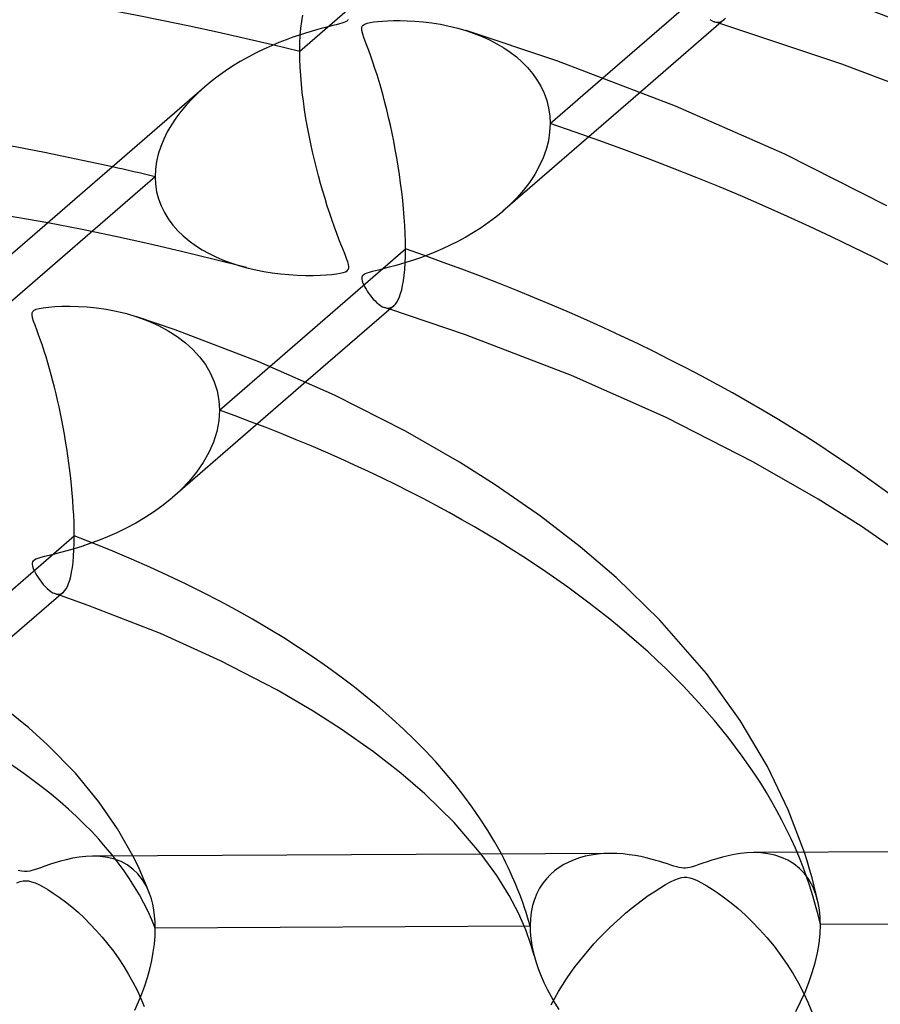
# Model space of a CAD drawing. Header units: millimetres. Extents: x -749 to 749, y -776 to 793.
# Tile 53 of 76: x 23 to 52, y 514 to 548. Entities that reach past the tile are written whole.
import ezdxf

# ---------------------------------------------------------------- set-up
doc = ezdxf.new("R2010")
doc.units = ezdxf.units.MM
doc.layers.add('HIDDEN', color=7, linetype='Continuous')
doc.layers.add('THICK', color=7, linetype='Continuous')

msp = doc.modelspace()

# ---------------------------------------------------------------- linework, layer by layer
at = {"layer": 'HIDDEN'}
for p, q in [((38.702, 552.928), (32.28, 547.365)), ((32.32, 548.172), (32.352, 548.402)), ((32.352, 548.402), (32.391, 548.612)), ((46.465, 548.464), (46.54, 548.419)), ((46.54, 548.419), (46.616, 548.388)), ((46.844, 548.391), (46.896, 548.416)), ((46.896, 548.416), (46.945, 548.452)), ((32.298, 547.921), (32.32, 548.172)), ((38.03, 548.084), (38.313, 547.987)), ((46.616, 548.388), (46.676, 548.374)), ((46.65, 548.378), (46.619, 548.387)), ((46.681, 548.368), (46.65, 548.378)), ((46.676, 548.374), (46.734, 548.369)), ((46.712, 548.359), (46.681, 548.368)), ((46.743, 548.349), (46.712, 548.359)), ((46.734, 548.369), (46.79, 548.375)), ((46.774, 548.339), (46.743, 548.349)), ((46.804, 548.33), (46.774, 548.339)), ((46.79, 548.375), (46.844, 548.391)), ((32.284, 547.652), (32.298, 547.921)), ((38.313, 547.987), (38.586, 547.879)), ((38.586, 547.879), (38.848, 547.76)), ((38.848, 547.76), (39.097, 547.63)), ((32.28, 547.365), (32.284, 547.652)), ((39.097, 547.63), (39.335, 547.489)), ((39.335, 547.489), (39.56, 547.337)), ((32.283, 547.095), (32.28, 547.365)), ((32.294, 546.814), (32.283, 547.095)), ((39.56, 547.337), (39.773, 547.172)), ((39.773, 547.172), (39.974, 546.994)), ((32.313, 546.526), (32.294, 546.814)), ((39.974, 546.994), (40.16, 546.804)), ((40.16, 546.804), (40.331, 546.601)), ((32.338, 546.232), (32.313, 546.526)), ((40.331, 546.601), (40.484, 546.385)), ((40.484, 546.385), (40.618, 546.157)), ((40.94, 544.865), (42.768, 546.448)), ((28.992, 546.133), (28.767, 545.93)), ((32.369, 545.935), (32.338, 546.232)), ((40.618, 546.157), (40.73, 545.917)), ((28.555, 545.721), (28.357, 545.507)), ((28.767, 545.93), (28.555, 545.721)), ((32.406, 545.638), (32.369, 545.935)), ((44.061, 545.954), (39.307, 541.837)), ((40.73, 545.917), (40.821, 545.666)), ((28.357, 545.507), (28.171, 545.286)), ((32.448, 545.34), (32.406, 545.638)), ((32.495, 545.043), (32.448, 545.34)), ((40.821, 545.666), (40.886, 545.406)), ((40.886, 545.406), (40.926, 545.138)), ((27.999, 545.057), (27.841, 544.821)), ((28.171, 545.286), (27.999, 545.057)), ((32.547, 544.749), (32.495, 545.043)), ((40.926, 545.138), (40.94, 544.865)), ((27.841, 544.821), (27.699, 544.577)), ((32.602, 544.459), (32.547, 544.749)), ((40.94, 544.865), (40.924, 544.569)), ((27.575, 544.327), (27.47, 544.072)), ((27.699, 544.577), (27.575, 544.327)), ((32.661, 544.173), (32.602, 544.459)), ((40.924, 544.569), (40.878, 544.272)), ((27.47, 544.072), (27.387, 543.814)), ((32.723, 543.891), (32.661, 544.173)), ((40.803, 543.976), (40.698, 543.681)), ((40.878, 544.272), (40.803, 543.976)), ((27.387, 543.814), (27.326, 543.554)), ((32.787, 543.613), (32.723, 543.891)), ((40.698, 543.681), (40.565, 543.391)), ((27.289, 543.293), (27.276, 543.032)), ((27.326, 543.554), (27.289, 543.293)), ((32.855, 543.338), (32.787, 543.613)), ((32.926, 543.066), (32.855, 543.338)), ((40.565, 543.391), (40.407, 543.107)), ((27.276, 543.032), (20.841, 537.459)), ((27.276, 543.032), (27.289, 542.769)), ((32.999, 542.798), (32.926, 543.066)), ((40.407, 543.107), (40.225, 542.832)), ((27.289, 542.769), (27.329, 542.512)), ((33.075, 542.533), (32.999, 542.798)), ((40.225, 542.832), (40.021, 542.566)), ((27.329, 542.512), (27.394, 542.262)), ((33.154, 542.272), (33.075, 542.533)), ((33.234, 542.016), (33.154, 542.272)), ((39.798, 542.31), (39.557, 542.065)), ((40.021, 542.566), (39.798, 542.31)), ((27.394, 542.262), (27.484, 542.021)), ((27.484, 542.021), (27.597, 541.79)), ((33.317, 541.764), (33.234, 542.016)), ((39.557, 542.065), (39.3, 541.831)), ((27.597, 541.79), (27.732, 541.569)), ((33.401, 541.518), (33.317, 541.764)), ((39.062, 541.634), (38.814, 541.447)), ((39.3, 541.831), (39.062, 541.634)), ((24.751, 541.205), (23.572, 541.438)), ((27.732, 541.569), (27.888, 541.361)), ((27.888, 541.361), (28.061, 541.165)), ((33.484, 541.284), (33.401, 541.518)), ((33.563, 541.068), (33.484, 541.284)), ((38.557, 541.269), (38.292, 541.1)), ((38.814, 541.447), (38.557, 541.269)), ((25.912, 540.963), (24.751, 541.205)), ((27.059, 540.711), (25.912, 540.963)), ((28.061, 541.165), (28.251, 540.982)), ((28.251, 540.982), (28.457, 540.811)), ((33.637, 540.872), (33.563, 541.068)), ((38.022, 540.941), (37.751, 540.794)), ((38.292, 541.1), (38.022, 540.941)), ((28.195, 540.447), (27.059, 540.711)), ((28.457, 540.811), (28.676, 540.653)), ((28.676, 540.653), (28.907, 540.507)), ((33.706, 540.695), (33.637, 540.872)), ((33.768, 540.537), (33.706, 540.695)), ((37.482, 540.659), (37.216, 540.535)), ((37.751, 540.794), (37.482, 540.659)), ((29.32, 540.173), (28.195, 540.447)), ((28.907, 540.507), (29.15, 540.372)), ((29.15, 540.372), (29.403, 540.25)), ((29.403, 540.25), (29.664, 540.139)), ((33.823, 540.397), (33.768, 540.537)), ((33.871, 540.275), (33.823, 540.397)), ((33.909, 540.172), (33.871, 540.275)), ((36.452, 540.23), (36.213, 540.147)), ((36.699, 540.321), (36.452, 540.23)), ((36.954, 540.423), (36.699, 540.321)), ((37.216, 540.535), (36.954, 540.423)), ((30.435, 539.889), (29.32, 540.173)), ((29.664, 540.139), (29.933, 540.04)), ((29.933, 540.04), (30.208, 539.952)), ((30.208, 539.952), (30.491, 539.874)), ((33.939, 540.083), (33.909, 540.172)), ((33.963, 540), (33.939, 540.083)), ((33.975, 539.927), (33.963, 540)), ((33.973, 539.867), (33.975, 539.927)), ((35.378, 539.901), (35.204, 539.857)), ((35.567, 539.952), (35.378, 539.901)), ((35.769, 540.009), (35.567, 539.952)), ((35.985, 540.074), (35.769, 540.009)), ((36.213, 540.147), (35.985, 540.074)), ((30.491, 539.874), (30.764, 539.811)), ((30.764, 539.811), (31.042, 539.756)), ((31.042, 539.756), (31.324, 539.711)), ((31.324, 539.711), (31.61, 539.675)), ((31.61, 539.675), (31.898, 539.647)), ((31.898, 539.647), (32.189, 539.629)), ((32.189, 539.629), (32.474, 539.62)), ((32.474, 539.62), (32.741, 539.62)), ((32.741, 539.62), (32.984, 539.626)), ((32.984, 539.626), (33.201, 539.638)), ((33.201, 539.638), (33.388, 539.654)), ((33.388, 539.654), (33.546, 539.673)), ((33.546, 539.673), (33.677, 539.694)), ((33.677, 539.694), (33.784, 539.719)), ((33.784, 539.719), (33.864, 539.748)), ((33.864, 539.748), (33.92, 539.781)), ((33.92, 539.781), (33.955, 539.82)), ((33.955, 539.82), (33.973, 539.867)), ((34.429, 539.563), (34.423, 539.526)), ((34.444, 539.595), (34.429, 539.563)), ((34.468, 539.623), (34.444, 539.595)), ((34.503, 539.649), (34.468, 539.623)), ((34.548, 539.673), (34.503, 539.649)), ((34.606, 539.697), (34.548, 539.673)), ((34.683, 539.722), (34.606, 539.697)), ((34.781, 539.75), (34.683, 539.722)), ((34.903, 539.782), (34.781, 539.75)), ((35.045, 539.817), (34.903, 539.782)), ((35.204, 539.857), (35.045, 539.817)), ((34.423, 539.526), (34.426, 539.482)), ((34.426, 539.482), (34.437, 539.433)), ((34.437, 539.433), (34.455, 539.379)), ((34.455, 539.379), (34.478, 539.324)), ((34.478, 539.324), (34.505, 539.267)), ((34.505, 539.267), (34.537, 539.209)), ((34.537, 539.209), (34.573, 539.146)), ((34.573, 539.146), (34.615, 539.079)), ((34.615, 539.079), (34.662, 539.009)), ((34.662, 539.009), (34.713, 538.939)), ((34.713, 538.939), (34.767, 538.868)), ((34.767, 538.868), (34.825, 538.8)), ((34.825, 538.8), (34.886, 538.735)), ((34.886, 538.735), (34.949, 538.674)), ((34.949, 538.674), (35.014, 538.619)), ((35.014, 538.619), (35.08, 538.572)), ((35.08, 538.572), (35.147, 538.534)), ((35.147, 538.534), (35.215, 538.507)), ((35.436, 538.509), (35.486, 538.534)), ((35.486, 538.534), (35.534, 538.569)), ((26.64, 538.192), (27.024, 538.052)), ((35.215, 538.507), (35.273, 538.493)), ((35.246, 538.497), (35.216, 538.506)), ((35.276, 538.487), (35.246, 538.497)), ((35.273, 538.493), (35.33, 538.488)), ((35.306, 538.478), (35.276, 538.487)), ((35.336, 538.468), (35.306, 538.478)), ((35.33, 538.488), (35.384, 538.494)), ((35.365, 538.459), (35.336, 538.468)), ((35.395, 538.449), (35.365, 538.459)), ((35.384, 538.494), (35.436, 538.509)), ((27.024, 538.052), (27.39, 537.889)), ((27.39, 537.889), (27.731, 537.707)), ((27.731, 537.707), (28.044, 537.507)), ((28.044, 537.507), (28.33, 537.289)), ((28.33, 537.289), (28.587, 537.055)), ((28.587, 537.055), (28.816, 536.804)), ((28.816, 536.804), (29.017, 536.534)), ((29.017, 536.534), (29.186, 536.247)), ((29.186, 536.247), (29.322, 535.943)), ((29.501, 534.959), (31.25, 536.474)), ((32.492, 535.935), (27.884, 531.944)), ((29.322, 535.943), (29.42, 535.626)), ((29.42, 535.626), (29.481, 535.297)), ((29.481, 535.297), (29.501, 534.959)), ((29.501, 534.959), (29.477, 534.589)), ((29.477, 534.589), (29.407, 534.22)), ((29.407, 534.22), (29.292, 533.854)), ((29.292, 533.854), (29.134, 533.496)), ((29.134, 533.496), (28.939, 533.15)), ((28.939, 533.15), (28.709, 532.817)), ((28.709, 532.817), (28.45, 532.501)), ((28.45, 532.501), (28.164, 532.201)), ((28.164, 532.201), (27.854, 531.919)), ((27.854, 531.919), (27.56, 531.681)), ((27.253, 531.458), (26.933, 531.249)), ((27.56, 531.681), (27.253, 531.458)), ((26.606, 531.055), (26.277, 530.879)), ((26.933, 531.249), (26.606, 531.055)), ((25.951, 530.721), (25.633, 530.58)), ((26.277, 530.879), (25.951, 530.721)), ((25.323, 530.455), (25.025, 530.345)), ((25.633, 530.58), (25.323, 530.455)), ((24.002, 530.034), (23.798, 529.982)), ((24.227, 530.095), (24.002, 530.034)), ((24.475, 530.166), (24.227, 530.095)), ((24.741, 530.249), (24.475, 530.166)), ((25.025, 530.345), (24.741, 530.249)), ((23.025, 529.675), (23.023, 529.63)), ((23.038, 529.713), (23.025, 529.675)), ((23.063, 529.746), (23.038, 529.713)), ((23.101, 529.775), (23.063, 529.746)), ((23.154, 529.803), (23.101, 529.775)), ((23.226, 529.831), (23.154, 529.803)), ((23.324, 529.862), (23.226, 529.831)), ((23.455, 529.896), (23.324, 529.862)), ((23.614, 529.936), (23.455, 529.896)), ((23.798, 529.982), (23.614, 529.936)), ((23.023, 529.63), (23.032, 529.577)), ((23.032, 529.577), (23.05, 529.518)), ((23.05, 529.518), (23.076, 529.454)), ((23.076, 529.454), (23.107, 529.388)), ((23.107, 529.388), (23.144, 529.319)), ((23.144, 529.319), (23.186, 529.247)), ((23.186, 529.247), (23.235, 529.171)), ((23.235, 529.171), (23.288, 529.093)), ((23.288, 529.093), (23.345, 529.014)), ((23.345, 529.014), (23.407, 528.937)), ((23.407, 528.937), (23.471, 528.864)), ((23.471, 528.864), (23.539, 528.796)), ((23.539, 528.796), (23.608, 528.735)), ((23.608, 528.735), (23.677, 528.684)), ((23.677, 528.684), (23.743, 528.644)), ((24.06, 528.638), (24.104, 528.671)), ((23.743, 528.644), (23.807, 528.617)), ((23.807, 528.617), (23.862, 528.602)), ((23.837, 528.607), (23.81, 528.616)), ((23.865, 528.597), (23.837, 528.607)), ((23.862, 528.602), (23.915, 528.597)), ((23.893, 528.588), (23.865, 528.597)), ((23.921, 528.579), (23.893, 528.588)), ((23.915, 528.597), (23.965, 528.602)), ((23.948, 528.569), (23.921, 528.579)), ((23.976, 528.56), (23.948, 528.569)), ((23.965, 528.602), (24.014, 528.615)), ((24.014, 528.615), (24.06, 528.638)), ((25.375, 519.533), (25.116, 519.542)), ((25.63, 519.499), (25.375, 519.533)), ((25.871, 519.439), (25.63, 519.499)), ((26.619, 519.332), (26.51, 519.549)), ((39.096, 518.869), (38.559, 519.612)), ((41.957, 519.481), (41.767, 519.415)), ((42.156, 519.536), (41.957, 519.481)), ((42.363, 519.579), (42.156, 519.536)), ((42.577, 519.61), (42.363, 519.579)), ((42.798, 519.629), (42.577, 519.61)), ((43.026, 519.636), (42.798, 519.629)), ((48.222, 519.654), (47.972, 519.662)), ((48.47, 519.626), (48.222, 519.654)), ((48.713, 519.575), (48.47, 519.626)), ((48.945, 519.5), (48.713, 519.575)), ((49.165, 519.4), (48.945, 519.5)), ((49.828, 519.379), (49.735, 519.671)), ((26.099, 519.353), (25.871, 519.439)), ((26.312, 519.239), (26.099, 519.353)), ((26.508, 519.096), (26.312, 519.239)), ((26.724, 519.114), (26.619, 519.332)), ((41.25, 519.146), (41.095, 519.031)), ((41.414, 519.248), (41.25, 519.146)), ((41.586, 519.337), (41.414, 519.248)), ((41.767, 519.415), (41.586, 519.337)), ((49.372, 519.274), (49.165, 519.4)), ((49.563, 519.12), (49.372, 519.274)), ((49.737, 518.939), (49.563, 519.12)), ((49.916, 519.086), (49.828, 519.379)), ((26.685, 518.925), (26.508, 519.096)), ((26.842, 518.726), (26.685, 518.925)), ((26.823, 518.897), (26.724, 519.114)), ((26.916, 518.68), (26.823, 518.897)), ((39.521, 518.183), (39.096, 518.869)), ((40.949, 518.903), (40.813, 518.76)), ((41.095, 519.031), (40.949, 518.903)), ((49.89, 518.729), (49.737, 518.939)), ((49.998, 518.795), (49.916, 519.086)), ((50.075, 518.505), (49.998, 518.795)), ((26.977, 518.499), (26.842, 518.726)), ((27.005, 518.462), (26.916, 518.68)), ((27.089, 518.245), (26.977, 518.499)), ((27.089, 518.244), (27.005, 518.462)), ((40.689, 518.603), (40.577, 518.431)), ((40.813, 518.76), (40.689, 518.603)), ((50.022, 518.489), (49.89, 518.729)), ((50.13, 518.221), (50.022, 518.489)), ((50.146, 518.215), (50.075, 518.505)), ((27.148, 518.068), (27.089, 518.245)), ((39.845, 517.566), (39.521, 518.183)), ((40.479, 518.245), (40.398, 518.046)), ((40.577, 518.431), (40.479, 518.245)), ((50.211, 517.926), (50.13, 518.221)), ((50.211, 517.924), (50.146, 518.215)), ((27.196, 517.881), (27.148, 518.068)), ((27.234, 517.686), (27.196, 517.881)), ((40.333, 517.833), (40.285, 517.608)), ((40.398, 518.046), (40.333, 517.833)), ((50.234, 517.809), (50.211, 517.926)), ((50.253, 517.688), (50.234, 517.809)), ((27.261, 517.483), (27.234, 517.686)), ((27.277, 517.272), (27.261, 517.483)), ((40.095, 516.993), (39.845, 517.566)), ((40.285, 517.608), (40.256, 517.37)), ((50.268, 517.564), (50.253, 517.688)), ((50.279, 517.437), (50.268, 517.564)), ((50.285, 517.307), (50.279, 517.437)), ((27.283, 517.053), (27.277, 517.272)), ((40.246, 517.121), (27.283, 517.053)), ((40.256, 517.37), (40.246, 517.121)), ((40.246, 517.121), (40.25, 516.958)), ((50.275, 516.855), (50.287, 517.174)), ((50.287, 517.174), (50.285, 517.307)), ((63.157, 517.241), (50.287, 517.174)), ((27.251, 516.503), (27.275, 516.782)), ((27.275, 516.782), (27.283, 517.053)), ((40.276, 516.488), (40.095, 516.993)), ((40.25, 516.958), (40.262, 516.791)), ((40.262, 516.791), (40.282, 516.623)), ((50.241, 516.527), (50.275, 516.855)), ((27.213, 516.218), (27.251, 516.503)), ((40.386, 516.111), (40.276, 516.488)), ((40.282, 516.623), (40.31, 516.452)), ((40.31, 516.452), (40.345, 516.28)), ((50.184, 516.193), (50.241, 516.527)), ((27.159, 515.928), (27.213, 516.218)), ((40.345, 516.28), (40.387, 516.107)), ((40.387, 516.107), (40.457, 515.865)), ((50.106, 515.854), (50.184, 516.193)), ((27.092, 515.637), (27.159, 515.928)), ((40.457, 515.865), (40.539, 515.625)), ((50.007, 515.513), (50.106, 515.854)), ((27.011, 515.348), (27.092, 515.637)), ((40.539, 515.625), (40.633, 515.387)), ((40.633, 515.387), (40.737, 515.15)), ((49.89, 515.175), (50.007, 515.513)), ((26.816, 514.78), (26.919, 515.062)), ((26.919, 515.062), (27.011, 515.348)), ((40.737, 515.15), (40.85, 514.916)), ((49.756, 514.838), (49.89, 515.175)), ((26.702, 514.499), (26.816, 514.78)), ((40.85, 514.916), (40.972, 514.686)), ((49.605, 514.506), (49.756, 514.838)), ((26.577, 514.221), (26.702, 514.499)), ((40.972, 514.686), (41.103, 514.459)), ((41.103, 514.459), (41.24, 514.236)), ((49.438, 514.175), (49.605, 514.506))]:
    msp.add_line(p, q, dxfattribs=at)
for centre, major_axis, start_param, end_param in [((0, 514.419), (-506, 0), -3.141592, -0.523599), ((0, 514.419), (-456, 0), -3.141592, -0.523599), ((0, 514.41), (73.39, 0), 1.11538, 2.015741), ((0, 514.41), (73.39, 0), 0.078654, 0.979016), ((0, 514.41), (-63.41, 0), -2.015461, -1.989894), ((0, 514.41), (50.59, 0), 0.109467, 0.948202), ((0, 514.41), (27.79, 0), 0.191378, 0.866292), ((0, 514.41), (-40.61, 0), -3.007685, -2.882327)]:
    msp.add_ellipse(centre, major_axis=major_axis, ratio=0.5, start_param=start_param, end_param=end_param, dxfattribs=at)
at = {"layer": 'THICK'}
for p, q in [((42.768, 546.448), (47.363, 550.428)), ((33.908, 548.414), (33.866, 548.39)), ((33.939, 548.441), (33.908, 548.414)), ((33.96, 548.47), (33.939, 548.441)), ((34.841, 548.381), (34.984, 548.398)), ((34.984, 548.398), (35.139, 548.412)), ((35.139, 548.412), (35.318, 548.422)), ((35.318, 548.422), (35.523, 548.429)), ((35.523, 548.429), (35.75, 548.43)), ((35.75, 548.43), (35.999, 548.424)), ((35.999, 548.424), (36.265, 548.41)), ((36.265, 548.41), (36.548, 548.385)), ((46.949, 548.455), (44.061, 545.954)), ((46.945, 548.452), (47.005, 548.512)), ((32.676, 548.056), (32.478, 547.996)), ((32.857, 548.108), (32.676, 548.056)), ((33.022, 548.152), (32.857, 548.108)), ((33.168, 548.19), (33.022, 548.152)), ((33.301, 548.224), (33.168, 548.19)), ((33.427, 548.256), (33.301, 548.224)), ((33.544, 548.286), (33.427, 548.256)), ((33.65, 548.314), (33.544, 548.286)), ((33.739, 548.341), (33.65, 548.314)), ((33.81, 548.366), (33.739, 548.341)), ((33.866, 548.39), (33.81, 548.366)), ((34.424, 548.121), (34.425, 548.184)), ((34.438, 548.045), (34.424, 548.121)), ((34.425, 548.184), (34.443, 548.234)), ((34.443, 548.234), (34.478, 548.274)), ((34.478, 548.274), (34.532, 548.307)), ((34.532, 548.307), (34.608, 548.335)), ((34.608, 548.335), (34.712, 548.36)), ((34.712, 548.36), (34.841, 548.381)), ((36.548, 548.385), (36.845, 548.349)), ((36.845, 548.349), (37.15, 548.3)), ((37.15, 548.3), (37.452, 548.239)), ((37.452, 548.239), (37.746, 548.167)), ((37.746, 548.167), (38.03, 548.084)), ((41.167, 547.034), (38.031, 548.083)), ((51.028, 546.925), (46.804, 548.33)), ((31.805, 547.764), (31.558, 547.667)), ((32.041, 547.851), (31.805, 547.764)), ((32.266, 547.928), (32.041, 547.851)), ((32.478, 547.996), (32.266, 547.928)), ((34.464, 547.955), (34.438, 548.045)), ((34.5, 547.845), (34.464, 547.955)), ((34.548, 547.715), (34.5, 547.845)), ((34.604, 547.564), (34.548, 547.715)), ((31.04, 547.44), (30.771, 547.309)), ((31.302, 547.559), (31.04, 547.44)), ((31.558, 547.667), (31.302, 547.559)), ((34.668, 547.391), (34.604, 547.564)), ((34.738, 547.198), (34.668, 547.391)), ((30.497, 547.165), (30.224, 547.01)), ((30.771, 547.309), (30.497, 547.165)), ((34.81, 546.99), (34.738, 547.198)), ((45.278, 545.468), (41.167, 547.034)), ((29.957, 546.847), (29.7, 546.677)), ((30.224, 547.01), (29.957, 546.847)), ((34.882, 546.775), (34.81, 546.99)), ((34.954, 546.552), (34.882, 546.775)), ((55.734, 545.137), (51.028, 546.925)), ((29.454, 546.502), (29.218, 546.32)), ((29.7, 546.677), (29.454, 546.502)), ((35.024, 546.323), (34.954, 546.552)), ((28.988, 546.129), (21.523, 539.664)), ((29.218, 546.32), (28.992, 546.133)), ((35.094, 546.087), (35.024, 546.323)), ((35.161, 545.844), (35.094, 546.087)), ((35.228, 545.595), (35.161, 545.844)), ((35.292, 545.34), (35.228, 545.595)), ((35.355, 545.079), (35.292, 545.34)), ((49.052, 543.807), (45.278, 545.468)), ((35.416, 544.811), (35.355, 545.079)), ((35.474, 544.538), (35.416, 544.811)), ((35.531, 544.259), (35.474, 544.538)), ((35.585, 543.976), (35.531, 544.259)), ((35.636, 543.688), (35.585, 543.976)), ((35.684, 543.397), (35.636, 543.688)), ((52.58, 542.023), (49.052, 543.807)), ((35.728, 543.103), (35.684, 543.397)), ((35.77, 542.808), (35.728, 543.103)), ((35.807, 542.511), (35.77, 542.808)), ((35.84, 542.214), (35.807, 542.511)), ((23.572, 541.438), (18.841, 542.244)), ((35.869, 541.918), (35.84, 542.214)), ((35.893, 541.626), (35.869, 541.918)), ((35.912, 541.34), (35.893, 541.626)), ((35.925, 541.062), (35.912, 541.34)), ((35.934, 540.792), (35.925, 541.062)), ((35.936, 540.532), (35.934, 540.792)), ((31.25, 536.474), (35.936, 540.532)), ((35.925, 540.044), (35.934, 540.28)), ((35.934, 540.28), (35.936, 540.532)), ((35.911, 539.825), (35.925, 540.044)), ((35.867, 539.436), (35.892, 539.622)), ((35.892, 539.622), (35.911, 539.825)), ((35.806, 539.12), (35.839, 539.269)), ((35.839, 539.269), (35.867, 539.436)), ((35.685, 538.776), (35.728, 538.874)), ((35.728, 538.874), (35.769, 538.988)), ((35.769, 538.988), (35.806, 539.12)), ((23.406, 538.503), (23.59, 538.526)), ((23.59, 538.526), (23.809, 538.543)), ((23.809, 538.543), (24.055, 538.553)), ((24.055, 538.553), (24.325, 538.555)), ((24.325, 538.555), (24.616, 538.548)), ((24.616, 538.548), (24.925, 538.528)), ((24.925, 538.528), (25.25, 538.495)), ((35.535, 538.57), (32.492, 535.935)), ((35.534, 538.569), (35.587, 538.624)), ((35.587, 538.624), (35.638, 538.693)), ((35.638, 538.693), (35.685, 538.776)), ((23.024, 538.251), (23.026, 538.321)), ((23.041, 538.157), (23.024, 538.251)), ((23.026, 538.321), (23.049, 538.373)), ((23.049, 538.373), (23.094, 538.414)), ((23.094, 538.414), (23.163, 538.448)), ((23.163, 538.448), (23.264, 538.477)), ((23.264, 538.477), (23.406, 538.503)), ((25.25, 538.495), (25.587, 538.447)), ((25.587, 538.447), (25.933, 538.382)), ((25.933, 538.382), (26.285, 538.297)), ((26.285, 538.297), (26.64, 538.192)), ((27.971, 537.738), (26.65, 538.189)), ((38.013, 537.564), (35.395, 538.449)), ((23.077, 538.038), (23.041, 538.157)), ((23.127, 537.895), (23.077, 538.038)), ((23.186, 537.733), (23.127, 537.895)), ((23.249, 537.561), (23.186, 537.733)), ((23.313, 537.381), (23.249, 537.561)), ((30.863, 536.635), (27.971, 537.738)), ((41.683, 536.155), (38.013, 537.564)), ((23.378, 537.194), (23.313, 537.381)), ((23.442, 537.001), (23.378, 537.194)), ((23.505, 536.803), (23.442, 537.001)), ((23.567, 536.6), (23.505, 536.803)), ((23.628, 536.394), (23.567, 536.6)), ((33.479, 535.481), (30.863, 536.635)), ((23.687, 536.183), (23.628, 536.394)), ((23.744, 535.968), (23.687, 536.183)), ((44.954, 534.705), (41.683, 536.155)), ((23.8, 535.75), (23.744, 535.968)), ((23.854, 535.529), (23.8, 535.75)), ((23.906, 535.306), (23.854, 535.529)), ((35.939, 534.23), (33.479, 535.481)), ((23.957, 535.079), (23.906, 535.306)), ((24.005, 534.849), (23.957, 535.079)), ((24.052, 534.615), (24.005, 534.849)), ((24.098, 534.377), (24.052, 534.615)), ((47.976, 533.167), (44.954, 534.705)), ((24.142, 534.134), (24.098, 534.377)), ((24.183, 533.887), (24.142, 534.134)), ((37.801, 533.163), (35.939, 534.23)), ((24.223, 533.637), (24.183, 533.887)), ((24.261, 533.383), (24.223, 533.637)), ((24.296, 533.128), (24.261, 533.383)), ((24.329, 532.87), (24.296, 533.128)), ((39.041, 532.378), (37.801, 533.163)), ((50.21, 531.886), (47.976, 533.167)), ((24.359, 532.611), (24.329, 532.87)), ((24.386, 532.351), (24.359, 532.611)), ((24.41, 532.092), (24.386, 532.351)), ((24.431, 531.833), (24.41, 532.092)), ((40.61, 531.291), (39.041, 532.378)), ((24.449, 531.577), (24.431, 531.833)), ((51.696, 530.946), (50.21, 531.886)), ((24.463, 531.326), (24.449, 531.577)), ((24.473, 531.08), (24.463, 531.326)), ((24.479, 530.842), (24.473, 531.08)), ((41.982, 530.233), (40.61, 531.291)), ((24.481, 530.611), (24.479, 530.842)), ((53.51, 529.691), (51.696, 530.946)), ((19.518, 526.314), (24.481, 530.611)), ((24.47, 530.126), (24.478, 530.361)), ((24.478, 530.361), (24.481, 530.611)), ((24.457, 529.908), (24.47, 530.126)), ((43.22, 529.174), (41.982, 530.233)), ((24.417, 529.524), (24.44, 529.707)), ((24.44, 529.707), (24.457, 529.908)), ((24.36, 529.209), (24.391, 529.357)), ((24.391, 529.357), (24.417, 529.524)), ((24.287, 528.965), (24.325, 529.079)), ((24.325, 529.079), (24.36, 529.209)), ((44.732, 527.702), (43.22, 529.174)), ((24.105, 528.671), (20.621, 525.655)), ((24.104, 528.671), (24.154, 528.722)), ((24.154, 528.722), (24.201, 528.788)), ((24.201, 528.788), (24.246, 528.869)), ((24.246, 528.869), (24.287, 528.965)), ((24.963, 528.212), (23.976, 528.56)), ((27.465, 527.239), (24.963, 528.212)), ((46.347, 525.853), (44.732, 527.702)), ((29.545, 526.299), (27.465, 527.239)), ((31.486, 525.289), (29.545, 526.299)), ((47.518, 524.227), (46.347, 525.853)), ((32.742, 524.559), (31.486, 525.289)), ((22.905, 523.975), (22.197, 524.549)), ((33.716, 523.934), (32.742, 524.559)), ((48.461, 522.637), (47.518, 524.227)), ((23.557, 523.391), (22.905, 523.975)), ((34.833, 523.151), (33.716, 523.934)), ((24.519, 522.406), (23.557, 523.391)), ((35.781, 522.412), (34.833, 523.151)), ((49.177, 521.148), (48.461, 522.637)), ((25.331, 521.419), (24.519, 522.406)), ((36.609, 521.697), (35.781, 522.412)), ((37.618, 520.703), (36.609, 521.697)), ((25.977, 520.481), (25.331, 521.419)), ((49.735, 519.671), (49.177, 521.148)), ((26.51, 519.549), (25.977, 520.481)), ((38.559, 519.612), (37.618, 520.703)), ((24.423, 519.466), (24.206, 519.418)), ((24.649, 519.504), (24.423, 519.466)), ((24.88, 519.531), (24.649, 519.504)), ((25.116, 519.542), (24.88, 519.531)), ((43.019, 519.636), (25.128, 519.542)), ((43.246, 519.631), (43.026, 519.636)), ((43.466, 519.616), (43.246, 519.631)), ((43.679, 519.592), (43.466, 519.616)), ((43.884, 519.561), (43.679, 519.592)), ((44.079, 519.524), (43.884, 519.561)), ((44.263, 519.483), (44.079, 519.524)), ((44.435, 519.44), (44.263, 519.483)), ((46.899, 519.506), (46.711, 519.454)), ((47.098, 519.554), (46.899, 519.506)), ((47.307, 519.596), (47.098, 519.554)), ((47.523, 519.63), (47.307, 519.596)), ((47.746, 519.652), (47.523, 519.63)), ((47.972, 519.662), (47.746, 519.652)), ((65.843, 519.755), (47.986, 519.662)), ((23.316, 519.139), (23.175, 519.09)), ((23.469, 519.193), (23.316, 519.139)), ((23.63, 519.249), (23.469, 519.193)), ((23.807, 519.306), (23.63, 519.249)), ((24, 519.364), (23.807, 519.306)), ((24.206, 519.418), (24, 519.364)), ((44.595, 519.396), (44.435, 519.44)), ((44.739, 519.353), (44.595, 519.396)), ((44.871, 519.312), (44.739, 519.353)), ((44.995, 519.272), (44.871, 519.312)), ((45.112, 519.234), (44.995, 519.272)), ((45.221, 519.2), (45.112, 519.234)), ((45.319, 519.171), (45.221, 519.2)), ((45.405, 519.15), (45.319, 519.171)), ((45.482, 519.136), (45.405, 519.15)), ((45.553, 519.129), (45.482, 519.136)), ((45.623, 519.129), (45.553, 519.129)), ((45.694, 519.136), (45.623, 519.129)), ((45.771, 519.15), (45.694, 519.136)), ((45.859, 519.173), (45.771, 519.15)), ((45.965, 519.206), (45.859, 519.173)), ((46.088, 519.248), (45.965, 519.206)), ((46.226, 519.296), (46.088, 519.248)), ((46.375, 519.347), (46.226, 519.296)), ((46.536, 519.4), (46.375, 519.347)), ((46.711, 519.454), (46.536, 519.4)), ((22.655, 519.021), (22.539, 519.046)), ((22.757, 519.01), (22.655, 519.021)), ((22.851, 519.012), (22.757, 519.01)), ((22.945, 519.025), (22.851, 519.012)), ((23.051, 519.051), (22.945, 519.025)), ((23.175, 519.09), (23.051, 519.051)), ((45.379, 518.773), (45.485, 518.802)), ((45.485, 518.802), (45.58, 518.812)), ((45.58, 518.812), (45.672, 518.809)), ((45.672, 518.809), (45.77, 518.79)), ((45.77, 518.79), (45.883, 518.753)), ((22.499, 518.624), (22.611, 518.663)), ((22.611, 518.663), (22.711, 518.686)), ((22.711, 518.686), (22.804, 518.693)), ((22.804, 518.693), (22.9, 518.685)), ((22.9, 518.685), (23.008, 518.659)), ((23.008, 518.659), (23.13, 518.615)), ((23.13, 518.615), (23.259, 518.556)), ((23.259, 518.556), (23.404, 518.48)), ((23.404, 518.48), (23.57, 518.383)), ((44.534, 518.312), (44.733, 518.44)), ((44.733, 518.44), (44.926, 518.556)), ((44.926, 518.556), (45.1, 518.651)), ((45.1, 518.651), (45.252, 518.723)), ((45.252, 518.723), (45.379, 518.773)), ((45.883, 518.753), (46.02, 518.695)), ((46.02, 518.695), (46.179, 518.614)), ((46.179, 518.614), (46.356, 518.514)), ((46.356, 518.514), (46.548, 518.396)), ((23.57, 518.383), (23.755, 518.265)), ((23.755, 518.265), (23.957, 518.126)), ((23.957, 518.126), (24.174, 517.965)), ((44.135, 518.032), (44.335, 518.176)), ((44.335, 518.176), (44.534, 518.312)), ((46.548, 518.396), (46.754, 518.258)), ((46.754, 518.258), (46.972, 518.101)), ((46.972, 518.101), (47.2, 517.924)), ((24.174, 517.965), (24.394, 517.789)), ((24.394, 517.789), (24.611, 517.602)), ((43.741, 517.726), (43.937, 517.882)), ((43.937, 517.882), (44.135, 518.032)), ((47.2, 517.924), (47.438, 517.727)), ((24.611, 517.602), (24.826, 517.403)), ((43.357, 517.399), (43.547, 517.565)), ((43.547, 517.565), (43.741, 517.726)), ((47.438, 517.727), (47.683, 517.508)), ((47.683, 517.508), (47.932, 517.269)), ((24.826, 517.403), (25.037, 517.194)), ((25.037, 517.194), (25.244, 516.974)), ((42.985, 517.053), (43.169, 517.228)), ((43.169, 517.228), (43.357, 517.399)), ((47.932, 517.269), (48.184, 517.009)), ((25.244, 516.974), (25.446, 516.744)), ((25.446, 516.744), (25.643, 516.503)), ((42.628, 516.691), (42.805, 516.874)), ((42.805, 516.874), (42.985, 517.053)), ((48.184, 517.009), (48.436, 516.727)), ((25.643, 516.503), (25.834, 516.253)), ((42.288, 516.315), (42.456, 516.505)), ((42.456, 516.505), (42.628, 516.691)), ((48.436, 516.727), (48.685, 516.425)), ((48.685, 516.425), (48.921, 516.112)), ((25.834, 516.253), (26.018, 515.992)), ((41.965, 515.924), (42.124, 516.122)), ((42.124, 516.122), (42.288, 516.315)), ((48.921, 516.112), (49.141, 515.794)), ((26.018, 515.992), (26.193, 515.725)), ((26.193, 515.725), (26.357, 515.454)), ((41.657, 515.514), (41.809, 515.721)), ((41.809, 515.721), (41.965, 515.924)), ((49.141, 515.794), (49.345, 515.473)), ((26.357, 515.454), (26.51, 515.18)), ((41.51, 515.301), (41.657, 515.514)), ((49.345, 515.473), (49.532, 515.148)), ((26.51, 515.18), (26.652, 514.903)), ((41.232, 514.862), (41.368, 515.084)), ((41.368, 515.084), (41.51, 515.301)), ((49.532, 515.148), (49.701, 514.821)), ((26.652, 514.903), (26.783, 514.623)), ((41.103, 514.636), (41.232, 514.862)), ((49.701, 514.821), (49.854, 514.491)), ((26.783, 514.623), (26.902, 514.341)), ((40.981, 514.406), (41.103, 514.636)), ((49.854, 514.491), (49.99, 514.158))]:
    msp.add_line(p, q, dxfattribs=at)
for centre, major_axis, start_param, end_param in [((0, 518.749), (506, 0), 0, 2.617994), ((0, 518.749), (-451, 0), -3.141592, -0.523599), ((0, 514.41), (-86.21, 0), -3.014876, -2.152426), ((0, 514.41), (-63.41, 0), -1.989894, -1.161357), ((0, 514.41), (-63.41, 0), -2.972762, -2.173329), ((0, 514.41), (-40.61, 0), -2.882327, -2.217831), ((0, 518.749), (506, 0), -3.141592, -0.523599), ((0, 518.749), (-451, 0), 0, 2.617994)]:
    msp.add_ellipse(centre, major_axis=major_axis, ratio=0.5, start_param=start_param, end_param=end_param, dxfattribs=at)

doc.saveas('drawing.dxf')
